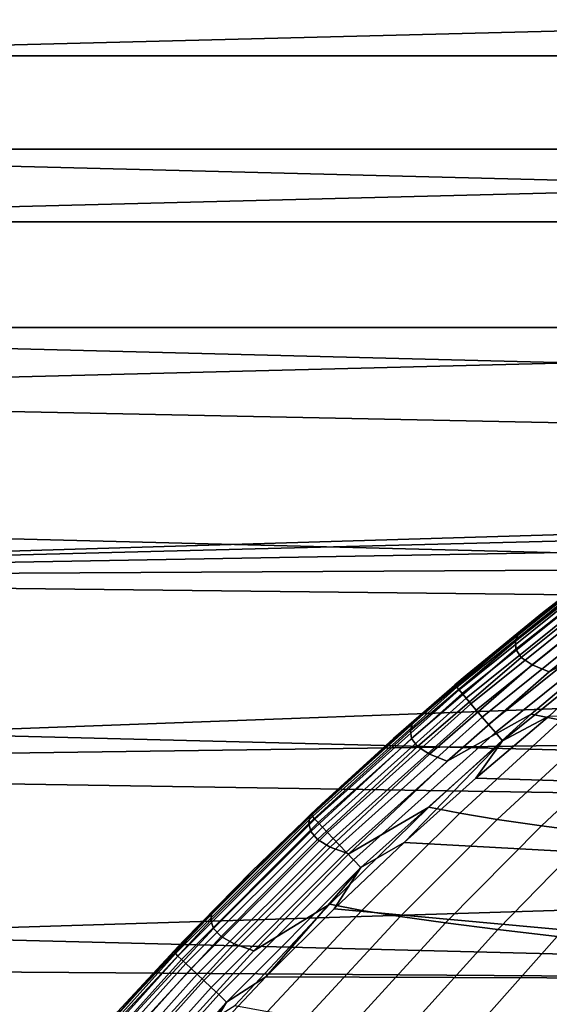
# Model space of a CAD drawing. Header units: metres. Extents: x -23 to 242, y -40 to 23.
# Tile 22 of 256: x -13.07 to -10.56, y 11.44 to 16.11. Entities that reach past the tile are written whole.
import ezdxf

# ---------------------------------------------------------------- set-up
doc = ezdxf.new("R2010")
doc.units = ezdxf.units.M
doc.layers.add('solid_10171013', color=7, linetype='CONTINUOUS')

msp = doc.modelspace()

# ---------------------------------------------------------------- linework, layer by layer
at = {"layer": 'solid_10171013'}
for points in [[(14.332414, 16.690754, 150), (-14.332395, 16.690769, 150), (-15.159729, 15.943104, 150)], [(15.159747, 15.943087, 150), (14.332414, 16.690754, 150), (-15.159729, 15.943104, 150)], [(-16.310373, 15.499056), (-15.504307, 16.30541), (16.310287, 15.499146)], [(-15.504307, 16.30541), (15.504216, 16.305496), (16.310287, 15.499146)], [(15.159747, 15.943087, 150), (-15.159729, 15.943104, 150), (-15.947886, 15.15467, 150)], [(15.947903, 15.154652, 150), (15.159747, 15.943087, 150), (-15.947886, 15.15467, 150)], [(-17.074446, 14.653085), (-16.310373, 15.499056), (17.074366, 14.653179)], [(-16.310373, 15.499056), (16.310287, 15.499146), (17.074366, 14.653179)], [(15.947903, 15.154652, 150), (-15.947886, 15.15467, 150), (-16.694983, 14.327498, 150)], [(-0.399854, 13.994287, 150), (16.694998, 14.327479, 150), (15.947903, 15.154652, 150), (-16.694983, 14.327498, 150)], [(-17.074446, 14.653085), (17.794987, 13.769098), (18.469526, 12.85012), (-17.795063, 13.769)], [(-17.074446, 14.653085), (17.074366, 14.653179), (17.794987, 13.769098)], [(-1.198118, 13.948631, 150), (-0.399854, 13.994287, 150), (-16.694983, 14.327498, 150), (-17.399588, 13.46306, 150)], [(-1.992386, 13.857494, 150), (-1.198118, 13.948631, 150), (-17.399588, 13.46306, 150)], [(-2.780181, 13.721169, 150), (-1.992386, 13.857494, 150), (-17.399588, 13.46306, 150)], [(-17.795063, 13.769), (18.469526, 12.85012), (19.096766, 11.898045), (-18.469597, 12.850019)], [(-3.559042, 13.54006, 150), (-2.780181, 13.721169, 150), (-17.399588, 13.46306, 150)], [(-10.188958, 13.600563, 216.007492), (-10.70664, 13.196638, 216.020706), (-10.718007, 13.164486, 217.415207), (-10.203547, 13.568394, 217.388596)], [(-10.70664, 13.196638, 216.020706), (-10.188958, 13.600563, 216.007492), (-10.223109, 13.582637, 214.649994), (-10.589484, 13.298979, 214.649994)], [(-10.55882, 13.018482, 223.022812), (-10.142102, 13.241042, 224.368759), (-9.624666, 13.643126, 224.272705), (-10.060096, 13.422307, 222.943665)], [(-11.005567, 12.956755, 150.649994), (-10.589484, 13.298979, 214.649994), (-10.223109, 13.582637, 214.649994), (-10.287962, 13.533582, 150.649994)], [(-10.203547, 13.568394, 217.388596), (-10.718007, 13.164486, 217.415207), (-10.716416, 13.125714, 218.813919), (-10.205847, 13.529624, 218.773987)], [(-4.32632, 13.31476, 150), (-3.559042, 13.54006, 150), (-17.399588, 13.46306, 150)], [(-10.285932, 13.530912, 150.598312), (-11.003395, 12.954199, 150.598312), (-11.005567, 12.956755, 150.649994), (-10.287962, 13.533582, 150.649994)], [(-10.279787, 13.522828, 150.546921), (-10.996822, 12.94646, 150.546921), (-11.003395, 12.954199, 150.598312), (-10.285932, 13.530912, 150.598312)], [(-10.269632, 13.50947, 150.497314), (-10.985959, 12.93367, 150.497314), (-10.996822, 12.94646, 150.546921), (-10.279787, 13.522828, 150.546921)], [(-10.255641, 13.491065, 150.450317), (-10.970992, 12.91605, 150.450317), (-10.985959, 12.93367, 150.497314), (-10.269632, 13.50947, 150.497314)], [(-10.205847, 13.529624, 218.773987), (-10.716416, 13.125714, 218.813919), (-10.691735, 13.087318, 220.215668), (-10.185144, 13.491215, 220.162537)], [(-5.079339, 13.046075, 150), (-4.32632, 13.31476, 150), (-17.399588, 13.46306, 150), (-18.059135, 12.564501, 150)], [(-10.238054, 13.46793, 150.406738), (-10.952179, 12.893901, 150.406738), (-10.970992, 12.91605, 150.450317), (-10.255641, 13.491065, 150.450317)], [(-10.217173, 13.440461, 150.36734), (-10.929841, 12.867603, 150.36734), (-10.952179, 12.893901, 150.406738), (-10.238054, 13.46793, 150.406738)], [(-10.185144, 13.491215, 220.162537), (-10.691735, 13.087318, 220.215668), (-10.639837, 13.051461, 221.619095), (-10.137183, 13.455326, 221.552872)], [(-10.193356, 13.409129, 150.332779), (-10.904362, 12.837606, 150.332779), (-10.929841, 12.867603, 150.36734), (-10.217173, 13.440461, 150.36734)], [(-10.137183, 13.455326, 221.552872), (-10.639837, 13.051461, 221.619095), (-10.55882, 13.018482, 223.022812), (-10.060096, 13.422307, 222.943665)], [(-10.167009, 13.374472, 150.303665), (-10.876178, 12.804426, 150.303665), (-10.904362, 12.837606, 150.332779), (-10.193356, 13.409129, 150.332779)], [(-10.138587, 13.337083, 150.280487), (-10.845773, 12.768631, 150.280487), (-10.876178, 12.804426, 150.303665), (-10.167009, 13.374472, 150.303665)], [(-10.108575, 13.297603, 150.263641), (-10.813667, 12.730833, 150.263641), (-10.845773, 12.768631, 150.280487), (-10.138587, 13.337083, 150.280487)], [(-11.20848, 12.773062, 216.033524), (-10.70664, 13.196638, 216.020706), (-10.589484, 13.298979, 214.649994), (-10.947649, 13.005729, 214.649994)], [(-11.005567, 12.956755, 150.649994), (-10.947649, 13.005729, 214.649994), (-10.589484, 13.298979, 214.649994)], [(-10.077488, 13.256709, 150.253418), (-10.780413, 12.691683, 150.253418), (-10.813667, 12.730833, 150.263641), (-10.108575, 13.297603, 150.263641)], [(-11.042365, 12.595663, 223.099594), (-10.644189, 12.818675, 224.462021), (-10.142102, 13.241042, 224.368759), (-10.55882, 13.018482, 223.022812)], [(-10.077488, 13.256709, 150.253418), (-10.557129, 12.810416, 150.25), (-10.780413, 12.691683, 150.253418)], [(-10.142102, 13.241042, 224.368759), (-10.644189, 12.818675, 224.462021), (-10.501297, 12.789284, 225.867615), (-10.003592, 13.211581, 225.761627)], [(-10.70664, 13.196638, 216.020706), (-11.20848, 12.773062, 216.033524), (-11.216754, 12.741046, 217.44104), (-10.718007, 13.164486, 217.415207)], [(-10.718007, 13.164486, 217.415207), (-11.216754, 12.741046, 217.44104), (-11.211409, 12.70242, 218.852692), (-10.716416, 13.125714, 218.813919)], [(-10.716416, 13.125714, 218.813919), (-11.211409, 12.70242, 218.852692), (-11.182884, 12.664181, 220.267258), (-10.691735, 13.087318, 220.215668)], [(-10.691735, 13.087318, 220.215668), (-11.182884, 12.664181, 220.267258), (-11.127183, 12.628485, 221.68335), (-10.639837, 13.051461, 221.619095)], [(-5.815754, 12.734864, 150), (-5.079339, 13.046075, 150), (-18.059135, 12.564501, 150)], [(-10.639837, 13.051461, 221.619095), (-11.127183, 12.628485, 221.68335), (-11.042365, 12.595663, 223.099594), (-10.55882, 13.018482, 223.022812)], [(-11.690891, 12.341924, 150.649994), (-11.29739, 12.703109, 214.649994), (-10.947649, 13.005729, 214.649994), (-11.005567, 12.956755, 150.649994)], [(-11.20848, 12.773062, 216.033524), (-10.947649, 13.005729, 214.649994), (-11.29739, 12.703109, 214.649994)], [(-11.003395, 12.954199, 150.598312), (-11.688584, 12.339488, 150.598312), (-11.690891, 12.341924, 150.649994), (-11.005567, 12.956755, 150.649994)], [(-10.996822, 12.94646, 150.546921), (-11.681602, 12.332117, 150.546921), (-11.688584, 12.339488, 150.598312), (-11.003395, 12.954199, 150.598312)], [(-10.985959, 12.93367, 150.497314), (-11.670062, 12.319934, 150.497314), (-11.681602, 12.332117, 150.546921), (-10.996822, 12.94646, 150.546921)], [(-10.970992, 12.91605, 150.450317), (-11.654163, 12.30315, 150.450317), (-11.670062, 12.319934, 150.497314), (-10.985959, 12.93367, 150.497314)], [(-10.952179, 12.893901, 150.406738), (-11.634178, 12.282052, 150.406738), (-11.654163, 12.30315, 150.450317), (-10.970992, 12.91605, 150.450317)], [(-10.929841, 12.867603, 150.36734), (-11.610449, 12.257002, 150.36734), (-11.634178, 12.282052, 150.406738), (-10.952179, 12.893901, 150.406738)], [(-10.904362, 12.837606, 150.332779), (-11.583384, 12.228429, 150.332779), (-11.610449, 12.257002, 150.36734), (-10.929841, 12.867603, 150.36734)], [(-18.469597, 12.850019), (19.096766, 11.898045), (19.675112, 10.915094), (-19.09683, 11.89794)], [(-10.876178, 12.804426, 150.303665), (-11.553445, 12.196823, 150.303665), (-11.583384, 12.228429, 150.332779), (-10.904362, 12.837606, 150.332779)], [(-11.509929, 12.154402, 223.173904), (-11.130057, 12.376626, 224.552353), (-10.644189, 12.818675, 224.462021), (-11.042365, 12.595663, 223.099594)], [(-10.644189, 12.818675, 224.462021), (-11.130057, 12.376626, 224.552353), (-10.982921, 12.347423, 225.970245), (-10.501297, 12.789284, 225.867615)], [(-6.53327, 12.382096, 150.25), (-10.906385, 12.514415, 150.25), (-10.557129, 12.810416, 150.25), (-5.815754, 12.734864, 150.25)], [(-10.780413, 12.691683, 150.253418), (-10.557129, 12.810416, 150.25), (-10.906385, 12.514415, 150.25)], [(-11.20848, 12.773062, 216.033524), (-11.693683, 12.330425, 216.045914), (-11.69899, 12.298652, 217.466049), (-11.216754, 12.741046, 217.44104)], [(-11.693683, 12.330425, 216.045914), (-11.20848, 12.773062, 216.033524), (-11.29739, 12.703109, 214.649994), (-11.638419, 12.391417, 214.649994)], [(-10.845773, 12.768631, 150.280487), (-11.521146, 12.162726, 150.280487), (-11.553445, 12.196823, 150.303665), (-10.876178, 12.804426, 150.303665)], [(-10.813667, 12.730833, 150.263641), (-11.487041, 12.126722, 150.263641), (-11.521146, 12.162726, 150.280487), (-10.845773, 12.768631, 150.280487)], [(-10.501297, 12.789284, 225.867615), (-10.982921, 12.347423, 225.970245), (-10.804748, 12.318288, 227.384598), (-10.327814, 12.759972, 227.269928)], [(-10.327814, 12.759972, 227.269928), (-10.804748, 12.318288, 227.384598), (-10.595155, 12.287999, 228.794388), (-10.123527, 12.729516, 228.667999)], [(-6.53327, 12.382096, 150), (-5.815754, 12.734864, 150), (-18.059135, 12.564501, 150)], [(-11.216754, 12.741046, 217.44104), (-11.69899, 12.298652, 217.466049), (-11.690024, 12.26031, 218.890198), (-11.211409, 12.70242, 218.852692)], [(-10.780413, 12.691683, 150.253418), (-11.451716, 12.08943, 150.253418), (-11.487041, 12.126722, 150.263641), (-10.813667, 12.730833, 150.263641)], [(-10.123527, 12.729516, 228.667999), (-10.595155, 12.287999, 228.794388), (-10.353185, 12.255868, 230.198532), (-9.887601, 12.697226, 230.06076)], [(-11.690891, 12.341924, 150.649994), (-11.638419, 12.391417, 214.649994), (-11.29739, 12.703109, 214.649994)], [(-11.211409, 12.70242, 218.852692), (-11.690024, 12.26031, 218.890198), (-11.657792, 12.222363, 220.317169), (-11.182884, 12.664181, 220.267258)], [(-10.780413, 12.691683, 150.253418), (-11.247102, 12.209121, 150.25), (-11.451716, 12.08943, 150.253418)], [(-10.780413, 12.691683, 150.253418), (-10.906385, 12.514415, 150.25), (-11.247102, 12.209121, 150.25)], [(-11.182884, 12.664181, 220.267258), (-11.657792, 12.222363, 220.317169), (-11.598419, 12.186951, 221.745544), (-11.127183, 12.628485, 221.68335)], [(-11.127183, 12.628485, 221.68335), (-11.598419, 12.186951, 221.745544), (-11.509929, 12.154402, 223.173904), (-11.042365, 12.595663, 223.099594)], [(-7.229609, 11.988859, 150), (-6.53327, 12.382096, 150), (-18.059135, 12.564501, 150), (-18.672434, 11.633579, 150)], [(-7.229609, 11.988859, 150.25), (-11.247102, 12.209121, 150.25), (-10.906385, 12.514415, 150.25), (-6.53327, 12.382096, 150.25)], [(-12.341924, 11.690891, 150.649994), (-11.97056, 12.070861, 214.649994), (-11.638419, 12.391417, 214.649994), (-11.690891, 12.341924, 150.649994)], [(-12.161454, 11.869318, 216.057892), (-11.693683, 12.330425, 216.045914), (-11.638419, 12.391417, 214.649994), (-11.97056, 12.070861, 214.649994)], [(-11.688584, 12.339488, 150.598312), (-12.339488, 11.688584, 150.598312), (-12.341924, 11.690891, 150.649994), (-11.690891, 12.341924, 150.649994)], [(-11.681602, 12.332117, 150.546921), (-12.332117, 11.681602, 150.546921), (-12.339488, 11.688584, 150.598312), (-11.688584, 12.339488, 150.598312)], [(-11.960709, 11.695252, 223.245605), (-11.598839, 11.915494, 224.639572), (-11.130057, 12.376626, 224.552353), (-11.509929, 12.154402, 223.173904)], [(-11.130057, 12.376626, 224.552353), (-11.598839, 11.915494, 224.639572), (-11.447596, 11.8866, 226.069321), (-10.982921, 12.347423, 225.970245)], [(-10.982921, 12.347423, 225.970245), (-11.447596, 11.8866, 226.069321), (-11.264879, 11.857775, 227.495285), (-10.804748, 12.318288, 227.384598)], [(-11.670062, 12.319934, 150.497314), (-12.319934, 11.670062, 150.497314), (-12.332117, 11.681602, 150.546921), (-11.681602, 12.332117, 150.546921)], [(-11.654163, 12.30315, 150.450317), (-12.30315, 11.654163, 150.450317), (-12.319934, 11.670062, 150.497314), (-11.670062, 12.319934, 150.497314)], [(-11.634178, 12.282052, 150.406738), (-12.282052, 11.634178, 150.406738), (-12.30315, 11.654163, 150.450317), (-11.654163, 12.30315, 150.450317)], [(-11.693683, 12.330425, 216.045914), (-12.161454, 11.869318, 216.057892), (-12.163916, 11.837882, 217.490173), (-11.69899, 12.298652, 217.466049)], [(-11.69899, 12.298652, 217.466049), (-12.163916, 11.837882, 217.490173), (-12.151466, 11.799953, 218.926407), (-11.690024, 12.26031, 218.890198)], [(-10.804748, 12.318288, 227.384598), (-11.264879, 11.857775, 227.495285), (-11.050138, 11.827808, 228.916382), (-10.595155, 12.287999, 228.794388)], [(-11.610449, 12.257002, 150.36734), (-12.257002, 11.610449, 150.36734), (-12.282052, 11.634178, 150.406738), (-11.634178, 12.282052, 150.406738)], [(-11.583384, 12.228429, 150.332779), (-12.228429, 11.583384, 150.332779), (-12.257002, 11.610449, 150.36734), (-11.610449, 12.257002, 150.36734)], [(-11.690024, 12.26031, 218.890198), (-12.151466, 11.799953, 218.926407), (-12.115659, 11.762425, 220.365341), (-11.657792, 12.222363, 220.317169)], [(-10.595155, 12.287999, 228.794388), (-11.050138, 11.827808, 228.916382), (-10.802296, 11.796016, 230.331467), (-10.353185, 12.255868, 230.198532)], [(-10.353185, 12.255868, 230.198532), (-10.802296, 11.796016, 230.331467), (-10.520009, 11.761999, 231.739334), (-10.07759, 12.22149, 231.59584)], [(-11.553445, 12.196823, 150.303665), (-12.196823, 11.553445, 150.303665), (-12.228429, 11.583384, 150.332779), (-11.583384, 12.228429, 150.332779)], [(-11.657792, 12.222363, 220.317169), (-12.115659, 11.762425, 220.365341), (-12.052744, 11.727418, 221.805542), (-11.598419, 12.186951, 221.745544)], [(-7.902267, 11.556557, 150.25), (-11.579466, 11.894355, 150.25), (-11.247102, 12.209121, 150.25), (-7.229609, 11.988859, 150.25)], [(-11.451716, 12.08943, 150.253418), (-11.247102, 12.209121, 150.25), (-11.579466, 11.894355, 150.25)], [(-11.521146, 12.162726, 150.280487), (-12.162726, 11.521146, 150.280487), (-12.196823, 11.553445, 150.303665), (-11.553445, 12.196823, 150.303665)], [(-11.487041, 12.126722, 150.263641), (-12.126722, 11.487041, 150.263641), (-12.162726, 11.521146, 150.280487), (-11.521146, 12.162726, 150.280487)], [(-11.598419, 12.186951, 221.745544), (-12.052744, 11.727418, 221.805542), (-11.960709, 11.695252, 223.245605), (-11.509929, 12.154402, 223.173904)], [(-11.451716, 12.08943, 150.253418), (-12.08943, 11.451716, 150.253418), (-12.126722, 11.487041, 150.263641), (-11.487041, 12.126722, 150.263641)], [(-12.341924, 11.690891, 150.649994), (-12.293793, 11.741493, 214.649994), (-11.97056, 12.070861, 214.649994)], [(-12.161454, 11.869318, 216.057892), (-11.97056, 12.070861, 214.649994), (-12.293793, 11.741493, 214.649994)], [(-11.451716, 12.08943, 150.253418), (-11.902966, 11.570626, 150.25), (-12.08943, 11.451716, 150.253418)], [(-11.451716, 12.08943, 150.253418), (-11.579466, 11.894355, 150.25), (-11.902966, 11.570626, 150.25)], [(-7.902267, 11.556557, 150), (-7.229609, 11.988859, 150), (-18.672434, 11.633579, 150)], [(-19.09683, 11.89794), (19.675112, 10.915094), (20.202652, 9.90465), (-19.675173, 10.914987)], [(-12.393907, 11.218772, 223.314545), (-12.049664, 11.435877, 224.723495), (-11.598839, 11.915494, 224.639572), (-11.960709, 11.695252, 223.245605)], [(-11.598839, 11.915494, 224.639572), (-12.049664, 11.435877, 224.723495), (-11.894456, 11.407413, 226.164642), (-11.447596, 11.8866, 226.069321)], [(-7.902267, 11.556557, 150.25), (-11.902966, 11.570626, 150.25), (-11.579466, 11.894355, 150.25)], [(-11.447596, 11.8866, 226.069321), (-11.894456, 11.407413, 226.164642), (-11.707347, 11.379033, 227.601761), (-11.264879, 11.857775, 227.495285)], [(-12.610998, 11.390328, 216.069397), (-12.161454, 11.869318, 216.057892), (-12.293793, 11.741493, 214.649994), (-12.607837, 11.403616, 214.649994)], [(-12.161454, 11.869318, 216.057892), (-12.610998, 11.390328, 216.069397), (-12.610736, 11.359315, 217.513382), (-12.163916, 11.837882, 217.490173)], [(-12.163916, 11.837882, 217.490173), (-12.610736, 11.359315, 217.513382), (-12.594934, 11.321916, 218.961227), (-12.151466, 11.799953, 218.926407)], [(-11.264879, 11.857775, 227.495285), (-11.707347, 11.379033, 227.601761), (-11.487623, 11.349546, 229.033707), (-11.050138, 11.827808, 228.916382)], [(-11.050138, 11.827808, 228.916382), (-11.487623, 11.349546, 229.033707), (-11.234093, 11.318277, 230.459305), (-10.802296, 11.796016, 230.331467)], [(-12.151466, 11.799953, 218.926407), (-12.594934, 11.321916, 218.961227), (-12.555685, 11.284929, 220.411667), (-12.115659, 11.762425, 220.365341)], [(-10.802296, 11.796016, 230.331467), (-11.234093, 11.318277, 230.459305), (-10.945319, 11.284836, 231.877319), (-10.520009, 11.761999, 231.739334)], [(-12.956755, 11.005567, 150.649994), (-12.607837, 11.403616, 214.649994), (-12.293793, 11.741493, 214.649994), (-12.341924, 11.690891, 150.649994)], [(-12.115659, 11.762425, 220.365341), (-12.555685, 11.284929, 220.411667), (-12.489358, 11.250443, 221.863251), (-12.052744, 11.727418, 221.805542)], [(-10.520009, 11.761999, 231.739334), (-10.945319, 11.284836, 231.877319), (-10.621184, 11.247281, 233.286942), (-10.203379, 11.723786, 233.139282)], [(-12.339488, 11.688584, 150.598312), (-12.954199, 11.003395, 150.598312), (-12.956755, 11.005567, 150.649994), (-12.341924, 11.690891, 150.649994)], [(-12.332117, 11.681602, 150.546921), (-12.94646, 10.996822, 150.546921), (-12.954199, 11.003395, 150.598312), (-12.339488, 11.688584, 150.598312)], [(-12.052744, 11.727418, 221.805542), (-12.489358, 11.250443, 221.863251), (-12.393907, 11.218772, 223.314545), (-11.960709, 11.695252, 223.245605)], [(-10.203379, 11.723786, 233.139282), (-10.621184, 11.247281, 233.286942), (-10.259707, 11.205825, 234.686813), (-9.850463, 11.681591, 234.529984)], [(-12.319934, 11.670062, 150.497314), (-12.93367, 10.985959, 150.497314), (-12.94646, 10.996822, 150.546921), (-12.332117, 11.681602, 150.546921)], [(-12.30315, 11.654163, 150.450317), (-12.91605, 10.970992, 150.450317), (-12.93367, 10.985959, 150.497314), (-12.319934, 11.670062, 150.497314)], [(-12.282052, 11.634178, 150.406738), (-12.893901, 10.952179, 150.406738), (-12.91605, 10.970992, 150.450317), (-12.30315, 11.654163, 150.450317)], [(-8.549062, 11.086627, 150), (-7.902267, 11.556557, 150), (-18.672434, 11.633579, 150), (-19.237925, 10.672469, 150)], [(-12.257002, 11.610449, 150.36734), (-12.867603, 10.929841, 150.36734), (-12.893901, 10.952179, 150.406738), (-12.282052, 11.634178, 150.406738)], [(-12.228429, 11.583384, 150.332779), (-12.837606, 10.904362, 150.332779), (-12.867603, 10.929841, 150.36734), (-12.257002, 11.610449, 150.36734)], [(-12.196823, 11.553445, 150.303665), (-12.804426, 10.876178, 150.303665), (-12.837606, 10.904362, 150.332779), (-12.228429, 11.583384, 150.332779)], [(-12.162726, 11.521146, 150.280487), (-12.768631, 10.845773, 150.280487), (-12.804426, 10.876178, 150.303665), (-12.196823, 11.553445, 150.303665)], [(-8.549062, 11.086627, 150.25), (-12.217314, 11.238194, 150.25), (-11.902966, 11.570626, 150.25), (-7.902267, 11.556557, 150.25)], [(-12.08943, 11.451716, 150.253418), (-11.902966, 11.570626, 150.25), (-12.217314, 11.238194, 150.25)], [(-12.126722, 11.487041, 150.263641), (-12.730833, 10.813667, 150.263641), (-12.768631, 10.845773, 150.280487), (-12.162726, 11.521146, 150.280487)], [(-12.08943, 11.451716, 150.253418), (-12.691683, 10.780413, 150.253418), (-12.730833, 10.813667, 150.263641), (-12.126722, 11.487041, 150.263641)], [(-12.08943, 11.451716, 150.253418), (-12.522557, 10.897037, 150.25), (-12.691683, 10.780413, 150.253418)], [(-12.08943, 11.451716, 150.253418), (-12.217314, 11.238194, 150.25), (-12.522557, 10.897037, 150.25)]]:
    msp.add_3dface(points, dxfattribs=at)

doc.saveas('drawing.dxf')
